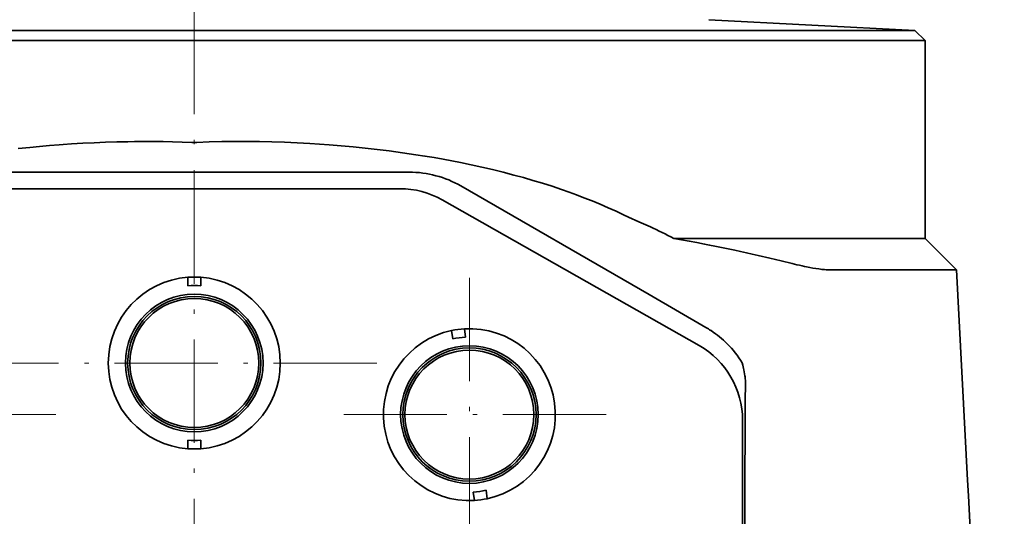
# Model space of a CAD drawing. Extents: x -672 to 7836, y -4841 to 1047.
# Tile 76 of 80: x 7156 to 7270, y 130 to 188. Entities that reach past the tile are written whole.
import ezdxf

# ---------------------------------------------------------------- set-up
doc = ezdxf.new("R2010")
doc.units = 0
doc.linetypes.add('DASHDOT', pattern=[18.5, 12, -3, 0.5, -3])

msp = doc.modelspace()

# ---------------------------------------------------------------- linework, layer by layer
at = {"color": 7, "linetype": 'DASHDOT', "lineweight": 13}
for p, q in [((7176, 158.442856), (7176, 207.124161)), ((7176, 169.219742), (7176, 126.780258)), ((7208, 157.88974), (7208, 126.11026)), ((7197.219727, 148), (7154.780273, 148)), ((7159.889648, 142), (7128.110352, 142)), ((7223.889648, 142), (7192.110352, 142))]:
    msp.add_line(p, q, dxfattribs=at)
at = {"color": 7, "lineweight": 35}
for p, q in [((7235.831543, 187.934998), (7259.822266, 186.677689)), ((7135.813477, 186.677689), (7259.822266, 186.677689)), ((7259.822266, 186.677689), (7261, 185.5)), ((7135.249023, 185.5), (7261, 185.5)), ((7261, 185.5), (7261, 162.5)), ((7151, 170.199997), (7175.460938, 170.199997)), ((7176.539063, 170.199997), (7175.460938, 170.199997)), ((7201, 170.199997), (7176.539063, 170.199997)), ((7207, 168.5923), (7228.892578, 155.952591)), ((7152.089355, 168.279373), (7199.910645, 168.279373)), ((7152.089355, 168.279373), (7199.910645, 168.279373)), ((7152.089355, 168.279373), (7199.910645, 168.279373)), ((7234.71582, 150.034561), (7204.84082, 166.978531)), ((7234.71582, 150.034561), (7204.84082, 166.978531)), ((7234.71582, 150.034561), (7204.84082, 166.978531)), ((7231.77002, 162.5), (7261, 162.5)), ((7261, 162.5), (7264.662598, 158.837326)), ((7249.902832, 158.837326), (7264.662598, 158.837326)), ((7264.662598, 158.837326), (7265.945313, 134.363464)), ((7175.25, 156.98877), (7175.25, 157.971832)), ((7175.25, 156.98877), (7175.25, 157.971832)), ((7175.25, 156.98877), (7175.25, 157.971832)), ((7176.75, 157.971832), (7176.75, 156.98877)), ((7176.75, 157.971832), (7176.75, 156.98877)), ((7176.75, 157.971832), (7176.75, 156.98877)), ((7228.892578, 155.952591), (7235.5, 152.137817)), ((7206.061035, 150.809143), (7205.930176, 151.783478)), ((7206.061035, 150.809143), (7205.930176, 151.783478)), ((7206.061035, 150.809143), (7205.930176, 151.783478)), ((7207.416992, 151.982986), (7207.547852, 151.008652)), ((7207.416992, 151.982986), (7207.547852, 151.008652)), ((7207.416992, 151.982986), (7207.547852, 151.008652)), ((7236.108398, 151.762039), (7236.085449, 151.777161)), ((7240.062012, 146.4086), (7240.075684, 146.290543)), ((7239.779297, 26.658499), (7239.779297, 141.341507)), ((7239.779297, 26.658499), (7239.779297, 141.341507)), ((7239.779297, 26.658499), (7239.779297, 141.341507)), ((7175.25, 138.028168), (7175.25, 139.01123)), ((7175.25, 138.028168), (7175.25, 139.01123)), ((7175.25, 138.028168), (7175.25, 139.01123)), ((7176.75, 139.01123), (7176.75, 138.028168)), ((7176.75, 139.01123), (7176.75, 138.028168)), ((7176.75, 139.01123), (7176.75, 138.028168)), ((7240.041992, 134.000031), (7240.041992, 133.942398)), ((7265.945313, 134.361893), (7266.037109, 132.549652)), ((7208.583008, 132.017014), (7208.452148, 132.991348)), ((7208.583008, 132.017014), (7208.452148, 132.991348)), ((7208.583008, 132.017014), (7208.452148, 132.991348)), ((7209.938965, 133.190857), (7210.069824, 132.216522)), ((7209.938965, 133.190857), (7210.069824, 132.216522)), ((7209.938965, 133.190857), (7210.069824, 132.216522)), ((7240.041992, 41.28167), (7240.041992, 133.942398))]:
    msp.add_line(p, q, dxfattribs=at)
for points in [[(7175.716309, 173.66748), (7174.598633, 173.706421), (7173.482422, 173.735504), (7172.367676, 173.754913), (7171.253906, 173.764847), (7170.516113, 173.766312), (7169.778809, 173.763702), (7169.033203, 173.756973), (7168.287109, 173.746155), (7166.986328, 173.71756), (7165.682129, 173.676514), (7164.371582, 173.622849), (7163.052734, 173.556274), (7161.723145, 173.476379), (7160.767578, 173.410995), (7160.282227, 173.375229), (7159.144043, 173.284576), (7158.000488, 173.183823), (7156.853027, 173.072891), (7155.529785, 172.932632)], [(7176.283691, 173.66748), (7177.745605, 173.716431), (7179.205078, 173.748596), (7180.661621, 173.764435), (7182.117188, 173.764313), (7183.572754, 173.748505), (7185.030273, 173.717117), (7186.492188, 173.67009), (7187.962402, 173.607178), (7189.443848, 173.527939), (7190.570313, 173.457016), (7191.703125, 173.376343), (7193.085449, 173.265167), (7194.473633, 173.139191), (7195.867676, 172.998184), (7197.266602, 172.84169), (7198.67334, 172.669083), (7200.219727, 172.461182), (7200.99707, 172.349319), (7201.778809, 172.231827), (7202.828125, 172.065872), (7203.88916, 171.888474), (7204.962402, 171.698792), (7205.961914, 171.512772), (7206.969727, 171.315582), (7208.199707, 171.061661), (7209.437012, 170.790756), (7210.681152, 170.502182), (7211.930664, 170.195053), (7213.186035, 169.868286), (7214.288086, 169.56543), (7215.394043, 169.246002), (7216.50293, 168.909012), (7217.615234, 168.553391), (7218.72998, 168.178345), (7219.593262, 167.874374), (7220.455078, 167.558609), (7221.314453, 167.231201), (7222.262207, 166.854584), (7223.203613, 166.463882), (7224.135742, 166.060181), (7225.055176, 165.64476)], [(7229.047852, 163.829407), (7227.705566, 164.437622), (7226.516602, 164.976288), (7225.927246, 165.244629), (7225.055176, 165.644791)], [(7231.77002, 162.5), (7232.675293, 162.339569), (7233.574707, 162.175034), (7234.468262, 162.006668), (7235.356445, 161.834564), (7235.945801, 161.717743), (7236.533203, 161.599258), (7237.704102, 161.357376), (7238.868652, 161.109375), (7239.544922, 160.962036), (7240.218262, 160.813156), (7240.90918, 160.658035), (7241.596191, 160.501587), (7242.929688, 160.192078), (7244.24707, 159.878906), (7245.526367, 159.569519)], [(7249.902832, 158.837326), (7249.70752, 158.84079), (7249.505859, 158.850571), (7249.298828, 158.865936), (7249.149902, 158.879791), (7248.998535, 158.89595), (7248.825195, 158.916779), (7248.648926, 158.940155), (7248.30957, 158.990555), (7247.955078, 159.049744), (7247.594238, 159.115585), (7247.228516, 159.187256), (7246.973145, 159.239899), (7246.71582, 159.294907), (7246.411133, 159.362167), (7246.104004, 159.432343), (7245.526367, 159.569519)], [(7239.717773, 148.038498), (7239.796875, 147.74231), (7239.845215, 147.549988), (7239.885742, 147.380081), (7239.922852, 147.212555), (7239.970215, 146.980042), (7240.01123, 146.751144), (7240.046387, 146.525238), (7240.062012, 146.4086)], [(7266.037109, 132.549652), (7266.616699, 121.021904), (7267.358398, 105.630608), (7268.070801, 90.198128), (7268.757324, 74.735825), (7269.419922, 59.269318), (7270.21875, 39.938442)]]:
    msp.add_lwpolyline(points, dxfattribs=at)
for centre, radius in [((7176, 148), 8), ((7176, 148), 8), ((7176, 148), 8), ((7176, 148), 7.75), ((7176, 148), 7.75), ((7176, 148), 7.75), ((7176, 148), 7.5), ((7176, 148), 7.5), ((7176, 148), 7.5), ((7208, 142), 8), ((7208, 142), 8), ((7208, 142), 8), ((7208, 142), 7.75), ((7208, 142), 7.75), ((7208, 142), 7.75), ((7208, 142), 7.5), ((7208, 142), 7.5), ((7208, 142), 7.5)]:
    msp.add_circle(centre, radius, dxfattribs=at)
for centre, radius, start, end in [((7176, 180.879013), 7.217099, 267.749088, 272.250914), ((7201, 158.199997), 12, 60.000002, 90.000003), ((7199.910645, 158.285568), 9.993803, 60.439477, 90.000153), ((7199.910645, 158.285568), 9.993803, 60.439477, 90.000153), ((7199.910645, 158.285568), 9.993803, 60.439477, 90.000153), ((7206.934082, 115.082848), 53.527923, 62.355345, 65.598482), ((7176, 148), 10, 94.301225, 265.698775), ((7176, 148), 10, 94.301225, 265.698775), ((7176, 148), 10, 94.301225, 265.698775), ((7176, 148), 10.000001, 85.69878, 94.301225), ((7176, 148), 10.000001, 85.69878, 94.301225), ((7176, 148), 10.000001, 85.69878, 94.301225), ((7176, 148), 9.02, 85.230434, 94.769571), ((7176, 148), 9.02, 85.230434, 94.769571), ((7176, 148), 9.02, 85.230434, 94.769571), ((7176, 148), 10, 274.30122, 85.69878), ((7176, 148), 10, 274.30122, 85.69878), ((7176, 148), 10, 274.30122, 85.69878), ((7208, 142), 10, 101.944774, 273.34233), ((7208, 142), 10, 101.944774, 273.34233), ((7208, 142), 10, 101.944774, 273.34233), ((7208, 142), 10.000001, 93.342328, 101.944774), ((7208, 142), 10.000001, 93.342328, 101.944774), ((7208, 142), 10.000001, 93.342328, 101.944774), ((7208, 142), 10, 281.944776, 93.342328), ((7208, 142), 10, 281.944776, 93.342328), ((7208, 142), 10, 281.944776, 93.342328), ((7229.5, 141.745514), 12, 56.717245, 60.000002), ((7229.5, 141.745514), 12, 44.896165, 56.585648), ((7208, 142), 9.02, 92.873982, 102.41312), ((7208, 142), 9.02, 92.873982, 102.41312), ((7208, 142), 9.02, 92.873982, 102.41312), ((7229.786621, 141.342087), 9.992887, 359.996676, 60.442967), ((7229.786621, 141.342087), 9.992887, 359.996676, 60.442967), ((7229.786621, 141.342087), 9.992887, 359.996676, 60.442967), ((7229.5, 141.745514), 12, 31.628875, 44.896169), ((10958.657227, 119.857277), 3718.641701, 179.601996, 179.782095), ((7234.697266, 145.725983), 5.407883, 359.606592, 5.992325), ((7176, 148), 9.02, 265.230429, 274.769566), ((7176, 148), 9.02, 265.230429, 274.769566), ((7176, 148), 9.02, 265.230429, 274.769566), ((7176, 148), 10, 265.698775, 274.30122), ((7176, 148), 10, 265.698775, 274.30122), ((7176, 148), 10, 265.698775, 274.30122), ((7208, 142), 9.02, 272.873984, 282.413122), ((7208, 142), 9.02, 272.873984, 282.413122), ((7208, 142), 9.02, 272.873984, 282.413122), ((7208, 142), 10, 273.34233, 281.944776), ((7208, 142), 10, 273.34233, 281.944776), ((7208, 142), 10, 273.34233, 281.944776)]:
    msp.add_arc(centre, radius, start, end, dxfattribs=at)

doc.saveas('drawing.dxf')
